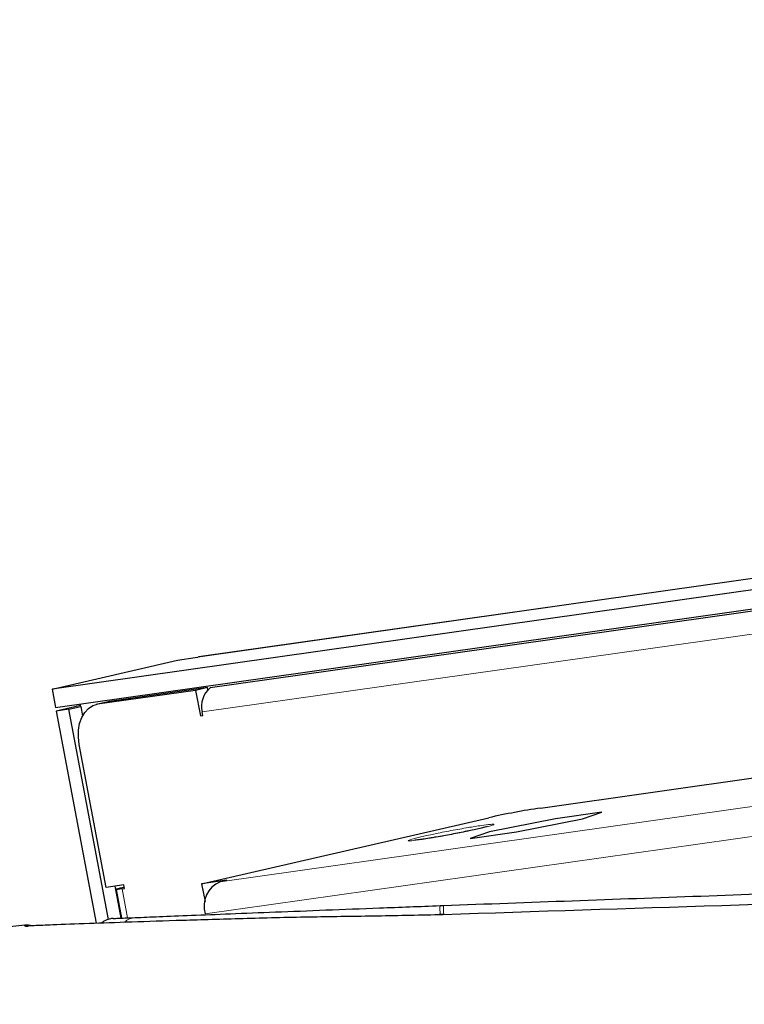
# Paper-space layout 'Sheet2' of a CAD drawing. Header units: millimetres. Extents: x 0 to 1118, y 0 to 864.
# Tile 11 of 79: x 156 to 166, y 294 to 307. Entities that reach past the tile are written whole.
import ezdxf

# ---------------------------------------------------------------- set-up
doc = ezdxf.new("R2010")
doc.units = ezdxf.units.MM
doc.styles.add('SLDTEXTSTYLE0', font='TXT', dxfattribs={"width": 0.75})
doc.dimstyles.new('SLDDIMSTYLE10', dxfattribs={"dimtxt": 3.175, "dimasz": 3.302, "dimexe": 0, "dimexo": 0.0625, "dimgap": 0.79375, "dimtad": 0, "dimtih": 1, "dimtoh": 1, "dimdec": 1, "dimlfac": 4, "dimrnd": 1e-09, "dimzin": 12, "dimdsep": 46, "dimtxsty": 'SLDTEXTSTYLE0', "dimsah": 1, "dimcen": 0.09, "dimadec": 0, "dimazin": 3, "dimtfac": 1, "dimtdec": 1, "dimtofl": 0, "dimtmove": 0, "dimatfit": 3, "dimfxl": 1, "dimfrac": 2, "dimtolj": 1, "dimtzin": 12, "dimarcsym": 0})

# ---------------------------------------------------------------- blocks, each defined once
blk = doc.blocks.new('_D_24')
at = {"color": 7, "linetype": 'Continuous', "lineweight": 0}
for p, q in [((370.369, 305.559), (370.369, 166.161)), ((132.557, 263.501), (132.557, 166.161)), ((256.732, 171.856), (255.765, 171.856)), ((255.765, 171.856), (255.765, 166.815)), ((267.289, 171.856), (268.257, 171.856)), ((268.257, 171.856), (268.257, 166.815)), ((132.557, 169.336), (243.771, 169.336)), ((370.369, 169.336), (269.694, 169.336)), ((255.765, 166.815), (256.732, 166.815)), ((268.257, 166.815), (267.289, 166.815))]:
    blk.add_line(p, q, dxfattribs=at)
at = {"color": 7, "linetype": 'Continuous', "lineweight": 18}
for points in [[(132.557, 169.336), (135.859, 168.828), (135.859, 169.844)], [(370.369, 169.336), (367.067, 169.844), (367.067, 168.828)]]:
    blk.add_solid(points, dxfattribs=at)
at = {"color": 7, "linetype": 'Continuous', "lineweight": 18, "char_height": 3.175, "attachment_point": 1, "style": 'SLDTEXTSTYLE0'}
for s, insert in [('951.2', (244.241, 170.908)), ('37.45', (256.732, 170.908))]:
    blk.add_mtext(s, dxfattribs=dict(at, insert=insert))

psp = doc.layouts.new('Sheet2')

# ---------------------------------------------------------------- linework, layer by layer
at = {"color": 7, "linetype": 'Continuous', "lineweight": 18}
for p, q in [((158.652646, 298.292167), (199.983964, 304.140889)), ((158.712134, 297.556025), (196.708651, 302.932846)), ((188.594242, 299.475908), (158.951568, 295.281225)), ((158.752852, 294.851309), (188.395526, 299.045992)), ((157.309104, 297.659875), (157.47006, 297.696937)), ((157.711424, 294.797767), (157.637991, 295.186502)), ((156.335107, 294.686468), (156.335885, 294.691086))]:
    psp.add_line(p, q, dxfattribs=at)
at = {"color": 7, "linetype": 'Continuous', "lineweight": 25}
for p, q in [((199.997566, 304.143413), (158.666247, 298.294691)), ((198.502894, 303.778926), (156.699987, 297.863469)), ((156.74635, 297.618039), (198.549256, 303.533495)), ((196.73947, 303.24428), (158.819221, 297.878252)), ((156.699987, 297.863469), (158.381084, 298.250564)), ((158.381084, 298.250564), (158.616878, 298.283931)), ((158.616878, 298.283931), (158.652646, 298.292167)), ((158.666247, 298.294691), (158.652646, 298.292167)), ((156.699987, 297.863469), (156.74635, 297.618039)), ((158.622814, 297.845775), (157.309104, 297.659875)), ((158.78377, 297.882838), (157.47006, 297.696937)), ((158.78377, 297.882838), (158.622814, 297.845775)), ((158.622814, 297.845775), (158.687721, 297.502173)), ((158.789064, 297.854811), (158.78377, 297.882838)), ((157.45059, 297.693325), (157.289634, 297.656263)), ((157.47006, 297.696937), (157.45059, 297.693325)), ((157.082296, 297.644174), (156.755622, 297.568953)), ((156.924046, 297.592786), (156.755622, 297.568953)), ((156.755622, 297.568953), (157.292839, 294.725079)), ((156.924046, 297.592786), (157.085002, 297.629848)), ((157.45591, 294.777251), (156.924046, 297.592786)), ((157.085002, 297.629848), (157.078358, 297.665021)), ((157.085002, 297.629848), (157.108735, 297.504217)), ((158.721406, 297.506939), (158.712134, 297.556025)), ((158.687721, 297.502173), (158.720865, 297.509804)), ((158.687721, 297.502173), (158.721406, 297.506939)), ((157.426609, 295.206988), (157.064981, 297.121347)), ((163.24373, 296.269551), (166.252921, 296.695376)), ((158.70414, 295.254148), (162.549201, 296.139523)), ((163.443029, 296.126319), (162.559624, 295.950509)), ((163.443075, 296.126073), (162.559671, 295.950264)), ((162.921213, 295.950905), (163.804618, 296.126715)), ((164.065525, 296.214421), (163.443029, 296.126319)), ((163.443029, 296.126319), (163.443075, 296.126073)), ((164.064231, 296.213986), (163.443075, 296.126073)), ((163.804618, 296.126715), (164.065525, 296.214421)), ((162.298717, 295.862802), (162.921213, 295.950905)), ((162.559624, 295.950509), (162.298717, 295.862802)), ((162.559671, 295.950264), (162.300058, 295.862992)), ((162.559624, 295.950509), (162.559671, 295.950264)), ((159.040988, 295.301815), (158.70414, 295.254148)), ((159.040988, 295.301815), (158.951568, 295.281225)), ((157.662403, 295.240355), (157.426609, 295.206988)), ((157.539666, 295.222987), (157.620689, 294.794074)), ((157.557813, 295.180233), (157.630682, 294.794481)), ((157.669047, 295.205183), (157.603256, 295.195873)), ((157.637991, 295.186502), (157.671676, 295.191269)), ((157.671676, 295.191269), (157.662403, 295.240355)), ((158.70414, 295.254148), (158.749096, 295.016162)), ((161.883518, 294.843137), (161.882899, 294.838223)), ((161.940491, 294.84498), (161.940321, 294.840066)), ((156.337372, 294.699903), (148.758584, 293.865389)), ((156.335885, 294.691086), (156.337372, 294.699903)), ((156.337392, 294.699906), (156.337371, 294.699903)), ((156.344206, 294.686909), (156.374331, 294.688189))]:
    psp.add_line(p, q, dxfattribs=at)
at = {"color": 7, "linetype": 'Continuous', "lineweight": 25, "flags": 128}
for points in [[(157.064981, 297.121347), (157.053363, 297.218025), (157.055137, 297.312819), (157.070235, 297.402088), (157.098075, 297.482399), (157.137588, 297.550667), (157.187256, 297.604269), (157.24517, 297.641144), (157.309104, 297.659875)], [(157.637991, 295.186502), (157.607747, 295.182481), (157.584136, 295.179906), (157.567796, 295.178849), (157.55917, 295.179338), (157.558492, 295.181359), (157.565781, 295.184858), (157.580838, 295.18974), (157.603256, 295.195873)]]:
    psp.add_lwpolyline(points, dxfattribs=at)
at = {"color": 7, "linetype": 'Continuous', "lineweight": 25}
for centre, radius, start, end in [((159.01341, 297.634808), 0.311407, 128.5785065, 194.6544827), ((164.673218, 286.714183), 9.661702, 98.5083796, 102.6995632), ((159.089074, 294.956783), 0.352378, 112.9684028, 197.4168846), ((156.364734, 294.451405), 0.25, 73.9773253, 96.523487)]:
    psp.add_arc(centre, radius, start, end, dxfattribs=at)
at = {"color": 7, "linetype": 'Continuous', "lineweight": 18}
for centre, radius, start, end in [((163.221986, 294.914601), 1.326285, 177.9402208, 182.952743), ((165.043867, 294.980249), 3.100576, 180.299452, 182.560581), ((157.825626, 294.578252), 0.223975, 92.5726629, 133.0842961)]:
    psp.add_arc(centre, radius, start, end, dxfattribs=at)
for points, knots in [([(162.449623, 296.035513), (162.393026, 296.026854), (162.305653, 296.013488), (162.16041, 295.98804), (162.043471, 295.966512), (161.926123, 295.943851), (161.782734, 295.914778), (161.628084, 295.88096), (161.523709, 295.854408), (161.478411, 295.839506), (161.466909, 295.832138), (161.479238, 295.829283), (161.52367, 295.831236), (161.594283, 295.840694), (161.640006, 295.846818)], [0, 0, 0, 0, 0.119721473, 0.184824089, 0.249999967, 0.315102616, 0.380278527, 0.5, 0.619721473, 0.684824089, 0.749999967, 0.815102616, 0.880278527, 1, 1, 1, 1]), ([(161.640006, 295.846818), (161.696602, 295.855476), (161.783976, 295.868842), (161.929218, 295.894291), (162.046157, 295.915819), (162.163505, 295.938479), (162.306894, 295.967553), (162.461545, 296.00137), (162.565919, 296.027922), (162.611218, 296.042825), (162.622719, 296.050192), (162.61039, 296.053047), (162.565958, 296.051094), (162.495345, 296.041636), (162.449623, 296.035513)], [0, 0, 0, 0, 0.119721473, 0.184824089, 0.249999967, 0.315102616, 0.380278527, 0.5, 0.619721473, 0.684824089, 0.749999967, 0.815102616, 0.880278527, 1, 1, 1, 1]), ([(161.940321, 294.840066), (161.934983, 294.83989), (161.924307, 294.83954), (161.905166, 294.838923), (161.891363, 294.838489), (161.882899, 294.838223)], [0, 0, 0, 0, 0.278887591, 0.557777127, 1, 1, 1, 1])]:
    psp.add_open_spline(points, degree=3, knots=knots, dxfattribs=at)
at = {"color": 7, "linetype": 'Continuous', "lineweight": 25}
for points, knots in [([(161.943334, 294.964044), (163.09243, 295.006788), (168.837825, 295.220504), (179.181898, 295.540474), (192.977103, 295.84663), (206.774545, 296.027558), (220.573046, 296.084549), (234.371503, 296.017108), (248.550257, 295.820609), (260.6184, 295.538636), (270.576281, 295.236598), (275.554441, 295.054937), (278.043488, 294.964108)], [0, 0, 0, 0, 0.029705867, 0.148527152, 0.267348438, 0.386169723, 0.504991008, 0.623812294, 0.742633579, 0.871310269, 0.93565598, 1, 1, 1, 1]), ([(162.532054, 296.021477), (162.532088, 296.021489), (162.532218, 296.021537), (162.496348, 296.01146), (162.434982, 295.996701), (162.352084, 295.978044), (162.227976, 295.951622), (162.120276, 295.930757), (162.049375, 295.917021)], [0, 0, 0, 0, 0.054271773, 0.205389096, 0.371869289, 0.525417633, 0.687569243, 1, 1, 1, 1]), ([(161.651738, 295.849509), (161.639917, 295.847806), (161.607015, 295.843067), (161.576547, 295.839428), (161.556746, 295.837923), (161.559684, 295.838036), (161.560043, 295.83805)], [0, 0, 0, 0, 0.227329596, 0.632719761, 0.955057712, 1, 1, 1, 1]), ([(162.049375, 295.917021), (161.97991, 295.904215), (161.884833, 295.886686), (161.765973, 295.866816), (161.697673, 295.855915), (161.662628, 295.851028), (161.651738, 295.849509)], [0, 0, 0, 0, 0.458178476, 0.627109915, 0.884137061, 1, 1, 1, 1]), ([(278.049864, 294.840081), (276.899969, 294.878963), (271.150694, 295.073365), (260.80007, 295.364122), (246.996723, 295.642074), (233.191549, 295.806202), (219.385514, 295.857656), (205.579509, 295.79641), (191.402631, 295.616814), (179.342048, 295.364029), (169.397784, 295.083228), (164.426133, 294.92112), (161.940321, 294.840066)], [0, 0, 0, 0, 0.029721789, 0.148603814, 0.267485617, 0.38636726, 0.505248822, 0.624130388, 0.743012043, 0.871500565, 0.935750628, 1, 1, 1, 1]), ([(157.815572, 294.802001), (157.915708, 294.806063), (158.115983, 294.814187), (158.554016, 294.831834), (159.079207, 294.852824), (159.686096, 294.876861), (160.360613, 294.903274), (161.104565, 294.932103), (161.625384, 294.951941), (161.896558, 294.96227)], [0, 0, 0, 0, 0.1406898, 0.281382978, 0.421286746, 0.561195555, 0.703384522, 0.845561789, 1, 1, 1, 1]), ([(161.896558, 294.96227), (161.901587, 294.962461), (161.911897, 294.962852), (161.927489, 294.963443), (161.938052, 294.963844), (161.943334, 294.964044)], [0, 0, 0, 0, 0.322558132, 0.661277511, 1, 1, 1, 1]), ([(161.882899, 294.838223), (161.587812, 294.831735), (160.997639, 294.818758), (160.109451, 294.809693), (159.245601, 294.786674), (158.440949, 294.763696), (157.750504, 294.741278), (157.139161, 294.719948), (156.860099, 294.709175), (156.710252, 294.703391)], [0, 0, 0, 0, 0.132446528, 0.264892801, 0.409807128, 0.554711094, 0.695631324, 0.836564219, 1, 1, 1, 1]), ([(157.518877, 294.789925), (157.511884, 294.789471), (157.483321, 294.78762), (157.429315, 294.771615), (157.381429, 294.749479), (157.36375, 294.727606), (157.363662, 294.727497)], [0, 0, 0, 0, 0.123343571, 0.503838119, 0.997525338, 1, 1, 1, 1]), ([(157.518877, 294.789925), (157.521718, 294.79004), (157.528553, 294.790319), (157.577847, 294.79233), (157.670219, 294.796094), (157.767121, 294.800032), (157.815572, 294.802001)], [0, 0, 0, 0, 0.191667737, 0.461083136, 0.730541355, 1, 1, 1, 1]), ([(161.940492, 294.844981), (161.936243, 294.84484), (161.917251, 294.844208), (161.898259, 294.843609), (161.883516, 294.843145)], [0, 0, 0, 0, 0.223716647, 1, 1, 1, 1]), ([(156.710252, 294.703391), (156.618804, 294.699769), (156.435983, 294.692528), (156.345043, 294.68574), (156.337178, 294.686316), (156.335107, 294.686468)], [0, 0, 0, 0, 0.42438922, 0.848428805, 1, 1, 1, 1])]:
    psp.add_open_spline(points, degree=3, knots=knots, dxfattribs=at)

# ---------------------------------------------------------------- dimensions: what is measured, and where the dimension line sits
at = {"color": 7, "linetype": 'Continuous', "lineweight": 18}
dim = psp.add_linear_dim(base=(370.369254, 169.33552), p1=(132.557067, 264.770857), p2=(370.369254, 306.829212), dimstyle='SLDDIMSTYLE10', dxfattribs=at)
dim.commit()
dim.dimension.update_dxf_attribs({"geometry": '_D_24', "text_midpoint": (256.732423, 169.33552), "dimtype": 160})

doc.saveas('drawing.dxf')
